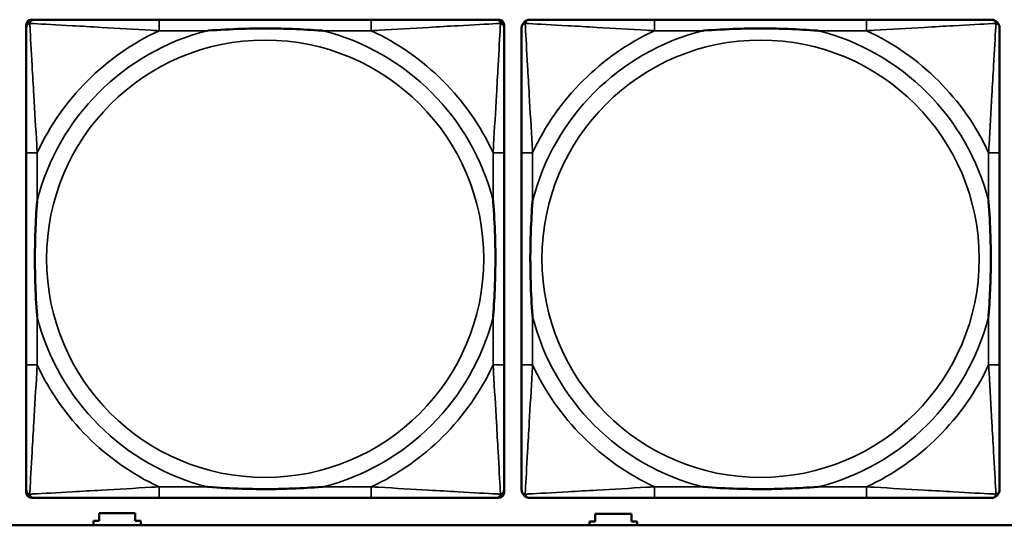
# Model space of a CAD drawing. Header units: inches. Extents: x -32 to 29.2, y -14.4 to 22.6.
# Tile 75 of 256: x -13.571 to -12.16, y -9.968 to -9.244. Entities that reach past the tile are written whole.
import ezdxf

# ---------------------------------------------------------------- set-up
doc = ezdxf.new("R2010")
doc.units = ezdxf.units.IN
doc.header["$MEASUREMENT"] = 0
doc.layers.add('Visible (ANSI)', color=7, linetype='Continuous', lineweight=50)
doc.layers.add('Visible Narrow (ANSI)', color=7, linetype='Continuous', lineweight=35)

msp = doc.modelspace()

# ---------------------------------------------------------------- linework, layer by layer
at = {"layer": 'Visible (ANSI)'}
for p, q in [((-13.5615, -9.9208), (-13.5615, -9.2515)), ((-13.5537, -9.2437), (-13.5497, -9.2437)), ((-13.0671, -9.2437), (-13.371, -9.2437)), ((-12.8883, -9.2437), (-12.8844, -9.2437)), ((-12.8765, -9.2515), (-12.8765, -9.2555)), ((-12.3571, -9.2437), (-12.661, -9.2437)), ((-13.5615, -9.4342), (-13.5615, -9.7382)), ((-12.8765, -9.7382), (-12.8765, -9.4342)), ((-12.8515, -9.4342), (-12.8515, -9.7382)), ((-12.1665, -9.7382), (-12.1665, -9.4342)), ((-12.8765, -9.9169), (-12.8765, -9.9208)), ((-12.8844, -9.9287), (-13.5537, -9.9287)), ((-13.371, -9.9287), (-13.0671, -9.9287)), ((-12.661, -9.9287), (-12.3571, -9.9287)), ((-13.4651, -9.968), (-13.4651, -9.9616)), ((-13.4651, -9.9616), (-13.4571, -9.9616)), ((-13.4571, -9.9616), (-13.4571, -9.9506)), ((-13.4571, -9.9506), (-13.4051, -9.9506)), ((-13.4051, -9.9506), (-13.4051, -9.9616)), ((-13.4051, -9.9616), (-13.3971, -9.9616)), ((-13.3971, -9.9616), (-13.3971, -9.968)), ((-12.7461, -9.9626), (-12.7461, -9.9516)), ((-12.7461, -9.9516), (-12.6941, -9.9516)), ((-12.6941, -9.9516), (-12.6941, -9.9626)), ((-5.0254, -9.968), (-27.8004, -9.968)), ((-12.7541, -9.968), (-12.7541, -9.9626)), ((-12.7541, -9.9626), (-12.7461, -9.9626)), ((-12.6941, -9.9626), (-12.6861, -9.9626)), ((-12.6861, -9.9626), (-12.6861, -9.968))]:
    msp.add_line(p, q, dxfattribs=at)
for centre, radius, start, end in [((-13.5497, -9.2555), 0.0118, 90, 180), ((-13.5537, -9.2515), 0.00787, 90, 180), ((-12.8883, -9.2555), 0.0118, 0, 90), ((-12.8844, -9.2515), 0.00787, 0, 90), ((-12.8397, -9.2555), 0.0118, 90, 180), ((-12.1783, -9.2555), 0.0118, 0, 90), ((-13.5497, -9.9169), 0.0118, 180, 270), ((-12.8883, -9.9169), 0.0118, 270, 360), ((-12.8397, -9.9169), 0.0118, 180, 270), ((-12.1783, -9.9169), 0.0118, 270, 360), ((-13.5537, -9.9208), 0.00787, 180, 270), ((-12.8844, -9.9208), 0.00787, 270, 0)]:
    msp.add_arc(centre, radius, start, end, dxfattribs=at)
for points, knots in [([(-13.5615, -9.2555), (-13.5615, -9.2704), (-13.5615, -9.312), (-13.5615, -9.3526), (-13.5615, -9.3791), (-13.5615, -9.407), (-13.5615, -9.4342)], [-0.5252205, -0.5252205, -0.5252205, -0.5252205, -0.20743, -0.20743, -0.20743, 0, 0, 0, 0]), ([(-13.371, -9.2437), (-13.3746, -9.2437), (-13.3781, -9.2437), (-13.3817, -9.2437), (-13.415, -9.2437), (-13.4487, -9.2437), (-13.4795, -9.2437), (-13.5065, -9.2437), (-13.532, -9.2437), (-13.5454, -9.2437), (-13.5471, -9.2437), (-13.5485, -9.2437), (-13.5497, -9.2437)], [0, 0, 0, 0, 0.0272471, 0.0272471, 0.0272471, 0.2790553, 0.2790553, 0.2790553, 0.4988354, 0.4988354, 0.4988354, 0.5252205, 0.5252205, 0.5252205, 0.5252205]), ([(-13.3018, -9.2594), (-13.3013, -9.2594), (-13.3009, -9.2594), (-13.2844, -9.2581), (-13.2683, -9.2573), (-13.2454, -9.2565), (-13.2387, -9.2564), (-13.2295, -9.2563), (-13.227, -9.2563), (-13.223, -9.2563), (-13.2213, -9.2562), (-13.2182, -9.2562), (-13.2167, -9.2562), (-13.2131, -9.2563), (-13.2111, -9.2563), (-13.2049, -9.2563), (-13.2008, -9.2564), (-13.191, -9.2566), (-13.1854, -9.2568), (-13.1657, -9.2575), (-13.1516, -9.2583), (-13.1371, -9.2594), (-13.1367, -9.2594), (-13.1363, -9.2594)], [-0.416114, -0.416114, -0.416114, -0.416114, -0.4127691, -0.4127691, -0.2896446, -0.2896446, -0.2388934, -0.2388934, -0.2201881, -0.2201881, -0.2080204, -0.2080204, -0.196499, -0.196499, -0.1809939, -0.1809939, -0.149741, -0.149741, -0.1073162, -0.1073162, 0, 0, 0.0033356, 0.0033356, 0.0033356, 0.0033356]), ([(-12.8883, -9.2437), (-12.9032, -9.2437), (-12.9448, -9.2437), (-12.9855, -9.2437), (-13.012, -9.2437), (-13.0398, -9.2437), (-13.0671, -9.2437)], [-0.5252205, -0.5252205, -0.5252205, -0.5252205, -0.20743, -0.20743, -0.20743, 0, 0, 0, 0]), ([(-12.8765, -9.4342), (-12.8765, -9.4307), (-12.8765, -9.4271), (-12.8765, -9.4235), (-12.8765, -9.3903), (-12.8765, -9.3566), (-12.8765, -9.3257), (-12.8765, -9.2988), (-12.8765, -9.2732), (-12.8765, -9.2598), (-12.8765, -9.2582), (-12.8765, -9.2567), (-12.8765, -9.2555)], [0, 0, 0, 0, 0.0272471, 0.0272471, 0.0272471, 0.2790553, 0.2790553, 0.2790553, 0.4988354, 0.4988354, 0.4988354, 0.5252205, 0.5252205, 0.5252205, 0.5252205]), ([(-12.8515, -9.2555), (-12.8515, -9.2704), (-12.8515, -9.312), (-12.8515, -9.3526), (-12.8515, -9.3791), (-12.8515, -9.407), (-12.8515, -9.4342)], [-0.5252205, -0.5252205, -0.5252205, -0.5252205, -0.20743, -0.20743, -0.20743, 0, 0, 0, 0]), ([(-12.661, -9.2437), (-12.6646, -9.2437), (-12.6681, -9.2437), (-12.6717, -9.2437), (-12.705, -9.2437), (-12.7387, -9.2437), (-12.7695, -9.2437), (-12.7965, -9.2437), (-12.822, -9.2437), (-12.8354, -9.2437), (-12.8371, -9.2437), (-12.8385, -9.2437), (-12.8397, -9.2437)], [0, 0, 0, 0, 0.0272471, 0.0272471, 0.0272471, 0.2790553, 0.2790553, 0.2790553, 0.4988354, 0.4988354, 0.4988354, 0.5252205, 0.5252205, 0.5252205, 0.5252205]), ([(-12.5918, -9.2594), (-12.5913, -9.2594), (-12.5909, -9.2594), (-12.5744, -9.2581), (-12.5583, -9.2573), (-12.5354, -9.2565), (-12.5287, -9.2564), (-12.5195, -9.2563), (-12.517, -9.2563), (-12.513, -9.2563), (-12.5113, -9.2562), (-12.5082, -9.2562), (-12.5067, -9.2562), (-12.5031, -9.2563), (-12.5011, -9.2563), (-12.4949, -9.2563), (-12.4908, -9.2564), (-12.481, -9.2566), (-12.4754, -9.2568), (-12.4557, -9.2575), (-12.4416, -9.2583), (-12.4271, -9.2594), (-12.4267, -9.2594), (-12.4263, -9.2594)], [-0.416114, -0.416114, -0.416114, -0.416114, -0.4127691, -0.4127691, -0.2896446, -0.2896446, -0.2388934, -0.2388934, -0.2201881, -0.2201881, -0.2080204, -0.2080204, -0.196499, -0.196499, -0.1809939, -0.1809939, -0.149741, -0.149741, -0.1073162, -0.1073162, 0, 0, 0.0033356, 0.0033356, 0.0033356, 0.0033356]), ([(-12.1783, -9.2437), (-12.1932, -9.2437), (-12.2348, -9.2437), (-12.2755, -9.2437), (-12.302, -9.2437), (-12.3298, -9.2437), (-12.3571, -9.2437)], [-0.5252205, -0.5252205, -0.5252205, -0.5252205, -0.20743, -0.20743, -0.20743, 0, 0, 0, 0]), ([(-12.1665, -9.4342), (-12.1665, -9.4307), (-12.1665, -9.4271), (-12.1665, -9.4235), (-12.1665, -9.3903), (-12.1665, -9.3566), (-12.1665, -9.3257), (-12.1665, -9.2988), (-12.1665, -9.2732), (-12.1665, -9.2598), (-12.1665, -9.2582), (-12.1665, -9.2567), (-12.1665, -9.2555)], [0, 0, 0, 0, 0.0272471, 0.0272471, 0.0272471, 0.2790553, 0.2790553, 0.2790553, 0.4988354, 0.4988354, 0.4988354, 0.5252205, 0.5252205, 0.5252205, 0.5252205]), ([(-13.5458, -9.6689), (-13.5458, -9.6685), (-13.5459, -9.6681), (-13.5471, -9.6516), (-13.548, -9.6355), (-13.5487, -9.6125), (-13.5488, -9.6058), (-13.5489, -9.5967), (-13.5489, -9.5942), (-13.549, -9.5901), (-13.549, -9.5885), (-13.549, -9.5854), (-13.549, -9.5839), (-13.549, -9.5803), (-13.5489, -9.5782), (-13.5489, -9.5721), (-13.5488, -9.5679), (-13.5486, -9.5582), (-13.5485, -9.5526), (-13.5477, -9.5328), (-13.5469, -9.5188), (-13.5459, -9.5043), (-13.5458, -9.5039), (-13.5458, -9.5034)], [-0.416114, -0.416114, -0.416114, -0.416114, -0.4127691, -0.4127691, -0.2896446, -0.2896446, -0.2388934, -0.2388934, -0.2201881, -0.2201881, -0.2080204, -0.2080204, -0.196499, -0.196499, -0.1809939, -0.1809939, -0.149741, -0.149741, -0.1073162, -0.1073162, 0, 0, 0.0033356, 0.0033356, 0.0033356, 0.0033356]), ([(-12.8923, -9.5034), (-12.8922, -9.5039), (-12.8922, -9.5043), (-12.8909, -9.5208), (-12.8901, -9.5369), (-12.8894, -9.5598), (-12.8892, -9.5665), (-12.8891, -9.5757), (-12.8891, -9.5782), (-12.8891, -9.5823), (-12.8891, -9.5839), (-12.8891, -9.587), (-12.8891, -9.5885), (-12.8891, -9.5921), (-12.8891, -9.5941), (-12.8892, -9.6003), (-12.8892, -9.6044), (-12.8894, -9.6142), (-12.8896, -9.6198), (-12.8903, -9.6395), (-12.8911, -9.6536), (-12.8922, -9.6681), (-12.8922, -9.6685), (-12.8923, -9.6689)], [-0.416114, -0.416114, -0.416114, -0.416114, -0.4127691, -0.4127691, -0.2896446, -0.2896446, -0.2388934, -0.2388934, -0.2201881, -0.2201881, -0.2080204, -0.2080204, -0.196499, -0.196499, -0.1809939, -0.1809939, -0.149741, -0.149741, -0.1073162, -0.1073162, 0, 0, 0.0033356, 0.0033356, 0.0033356, 0.0033356]), ([(-12.8358, -9.6689), (-12.8358, -9.6685), (-12.8359, -9.6681), (-12.8371, -9.6516), (-12.838, -9.6355), (-12.8387, -9.6125), (-12.8388, -9.6058), (-12.8389, -9.5967), (-12.8389, -9.5942), (-12.839, -9.5901), (-12.839, -9.5885), (-12.839, -9.5854), (-12.839, -9.5839), (-12.839, -9.5803), (-12.8389, -9.5782), (-12.8389, -9.5721), (-12.8388, -9.5679), (-12.8386, -9.5582), (-12.8385, -9.5526), (-12.8377, -9.5328), (-12.8369, -9.5188), (-12.8359, -9.5043), (-12.8358, -9.5039), (-12.8358, -9.5034)], [-0.416114, -0.416114, -0.416114, -0.416114, -0.4127691, -0.4127691, -0.2896446, -0.2896446, -0.2388934, -0.2388934, -0.2201881, -0.2201881, -0.2080204, -0.2080204, -0.196499, -0.196499, -0.1809939, -0.1809939, -0.149741, -0.149741, -0.1073162, -0.1073162, 0, 0, 0.0033356, 0.0033356, 0.0033356, 0.0033356]), ([(-12.1823, -9.5034), (-12.1822, -9.5039), (-12.1822, -9.5043), (-12.1809, -9.5208), (-12.1801, -9.5369), (-12.1794, -9.5598), (-12.1792, -9.5665), (-12.1791, -9.5757), (-12.1791, -9.5782), (-12.1791, -9.5823), (-12.1791, -9.5839), (-12.1791, -9.587), (-12.1791, -9.5885), (-12.1791, -9.5921), (-12.1791, -9.5941), (-12.1792, -9.6003), (-12.1792, -9.6044), (-12.1794, -9.6142), (-12.1796, -9.6198), (-12.1803, -9.6395), (-12.1811, -9.6536), (-12.1822, -9.6681), (-12.1822, -9.6685), (-12.1823, -9.6689)], [-0.416114, -0.416114, -0.416114, -0.416114, -0.4127691, -0.4127691, -0.2896446, -0.2896446, -0.2388934, -0.2388934, -0.2201881, -0.2201881, -0.2080204, -0.2080204, -0.196499, -0.196499, -0.1809939, -0.1809939, -0.149741, -0.149741, -0.1073162, -0.1073162, 0, 0, 0.0033356, 0.0033356, 0.0033356, 0.0033356]), ([(-13.5615, -9.7382), (-13.5615, -9.7654), (-13.5615, -9.7932), (-13.5615, -9.8198), (-13.5615, -9.8604), (-13.5615, -9.902), (-13.5615, -9.9169)], [3.9382945, 3.9382945, 3.9382945, 3.9382945, 4.1457245, 4.1457245, 4.1457245, 4.463515, 4.463515, 4.463515, 4.463515]), ([(-12.8765, -9.9169), (-12.8765, -9.902), (-12.8765, -9.8604), (-12.8765, -9.8198), (-12.8765, -9.7932), (-12.8765, -9.7654), (-12.8765, -9.7382)], [-0.5252205, -0.5252205, -0.5252205, -0.5252205, -0.20743, -0.20743, -0.20743, 0, 0, 0, 0]), ([(-12.8515, -9.7382), (-12.8515, -9.7654), (-12.8515, -9.7932), (-12.8515, -9.8198), (-12.8515, -9.8604), (-12.8515, -9.902), (-12.8515, -9.9169)], [3.9382945, 3.9382945, 3.9382945, 3.9382945, 4.1457245, 4.1457245, 4.1457245, 4.463515, 4.463515, 4.463515, 4.463515]), ([(-12.1665, -9.9169), (-12.1665, -9.902), (-12.1665, -9.8604), (-12.1665, -9.8198), (-12.1665, -9.7932), (-12.1665, -9.7654), (-12.1665, -9.7382)], [-0.5252205, -0.5252205, -0.5252205, -0.5252205, -0.20743, -0.20743, -0.20743, 0, 0, 0, 0]), ([(-13.1363, -9.913), (-13.1367, -9.913), (-13.1371, -9.913), (-13.1516, -9.9141), (-13.1657, -9.9149), (-13.1854, -9.9156), (-13.191, -9.9158), (-13.2008, -9.916), (-13.2049, -9.9161), (-13.2111, -9.9161), (-13.2131, -9.9161), (-13.2167, -9.9161), (-13.2182, -9.9161), (-13.2213, -9.9161), (-13.223, -9.9161), (-13.227, -9.9161), (-13.2295, -9.9161), (-13.2387, -9.916), (-13.2454, -9.9158), (-13.2683, -9.9151), (-13.2844, -9.9143), (-13.3009, -9.913), (-13.3013, -9.913), (-13.3018, -9.913)], [-0.4149464, -0.4149464, -0.4149464, -0.4149464, -0.41162, -0.41162, -0.3046026, -0.3046026, -0.2622958, -0.2622958, -0.23113, -0.23113, -0.215668, -0.215668, -0.2041787, -0.2041787, -0.1920448, -0.1920448, -0.1733916, -0.1733916, -0.1227817, -0.1227817, 0, 0, 0.0033356, 0.0033356, 0.0033356, 0.0033356]), ([(-12.4263, -9.913), (-12.4267, -9.913), (-12.4271, -9.913), (-12.4416, -9.9141), (-12.4557, -9.9149), (-12.4754, -9.9156), (-12.481, -9.9158), (-12.4908, -9.916), (-12.4949, -9.9161), (-12.5011, -9.9161), (-12.5031, -9.9161), (-12.5067, -9.9161), (-12.5082, -9.9161), (-12.5113, -9.9161), (-12.513, -9.9161), (-12.517, -9.9161), (-12.5195, -9.9161), (-12.5287, -9.916), (-12.5354, -9.9158), (-12.5583, -9.9151), (-12.5744, -9.9143), (-12.5909, -9.913), (-12.5913, -9.913), (-12.5918, -9.913)], [-0.4149464, -0.4149464, -0.4149464, -0.4149464, -0.41162, -0.41162, -0.3046026, -0.3046026, -0.2622958, -0.2622958, -0.23113, -0.23113, -0.215668, -0.215668, -0.2041787, -0.2041787, -0.1920448, -0.1920448, -0.1733916, -0.1733916, -0.1227817, -0.1227817, 0, 0, 0.0033356, 0.0033356, 0.0033356, 0.0033356]), ([(-13.5497, -9.9287), (-13.5348, -9.9287), (-13.4932, -9.9287), (-13.4526, -9.9287), (-13.4261, -9.9287), (-13.3982, -9.9287), (-13.371, -9.9287)], [-0.5252205, -0.5252205, -0.5252205, -0.5252205, -0.20743, -0.20743, -0.20743, 0, 0, 0, 0]), ([(-13.0671, -9.9287), (-13.0398, -9.9287), (-13.012, -9.9287), (-12.9855, -9.9287), (-12.9448, -9.9287), (-12.9032, -9.9287), (-12.8883, -9.9287)], [3.9382945, 3.9382945, 3.9382945, 3.9382945, 4.1457245, 4.1457245, 4.1457245, 4.463515, 4.463515, 4.463515, 4.463515]), ([(-12.8397, -9.9287), (-12.8248, -9.9287), (-12.7832, -9.9287), (-12.7426, -9.9287), (-12.7161, -9.9287), (-12.6882, -9.9287), (-12.661, -9.9287)], [-0.5252205, -0.5252205, -0.5252205, -0.5252205, -0.20743, -0.20743, -0.20743, 0, 0, 0, 0]), ([(-12.3571, -9.9287), (-12.3298, -9.9287), (-12.302, -9.9287), (-12.2755, -9.9287), (-12.2348, -9.9287), (-12.1932, -9.9287), (-12.1783, -9.9287)], [3.9382945, 3.9382945, 3.9382945, 3.9382945, 4.1457245, 4.1457245, 4.1457245, 4.463515, 4.463515, 4.463515, 4.463515])]:
    msp.add_open_spline(points, degree=3, knots=knots, dxfattribs=at)
at = {"layer": 'Visible Narrow (ANSI)'}
for p, q in [((-13.371, -9.2437), (-13.371, -9.2594)), ((-13.0671, -9.2437), (-13.0671, -9.2594)), ((-12.661, -9.2437), (-12.661, -9.2594)), ((-12.3571, -9.2437), (-12.3571, -9.2594)), ((-13.371, -9.2594), (-13.3018, -9.2594)), ((-13.1363, -9.2594), (-13.0671, -9.2594)), ((-12.661, -9.2594), (-12.5918, -9.2594)), ((-12.4263, -9.2594), (-12.3571, -9.2594)), ((-13.5458, -9.4342), (-13.5615, -9.4342)), ((-13.5458, -9.5034), (-13.5458, -9.4342)), ((-12.8765, -9.4342), (-12.8923, -9.4342)), ((-12.8923, -9.4342), (-12.8923, -9.5034)), ((-12.8358, -9.4342), (-12.8515, -9.4342)), ((-12.8358, -9.5034), (-12.8358, -9.4342)), ((-12.1665, -9.4342), (-12.1823, -9.4342)), ((-12.1823, -9.4342), (-12.1823, -9.5034)), ((-13.5458, -9.7382), (-13.5458, -9.6689)), ((-12.8923, -9.6689), (-12.8923, -9.7382)), ((-12.8358, -9.7382), (-12.8358, -9.6689)), ((-12.1823, -9.6689), (-12.1823, -9.7382)), ((-13.5458, -9.7382), (-13.5615, -9.7382)), ((-12.8765, -9.7382), (-12.8923, -9.7382)), ((-12.8358, -9.7382), (-12.8515, -9.7382)), ((-12.1665, -9.7382), (-12.1823, -9.7382)), ((-13.371, -9.913), (-13.371, -9.9287)), ((-13.3018, -9.913), (-13.371, -9.913)), ((-13.0671, -9.913), (-13.1363, -9.913)), ((-13.0671, -9.913), (-13.0671, -9.9287)), ((-12.661, -9.913), (-12.661, -9.9287)), ((-12.5918, -9.913), (-12.661, -9.913)), ((-12.3571, -9.913), (-12.4263, -9.913)), ((-12.3571, -9.913), (-12.3571, -9.9287))]:
    msp.add_line(p, q, dxfattribs=at)
for centre in [(-13.219, -9.5862), (-12.509, -9.5862)]:
    msp.add_circle(centre, 0.3133, dxfattribs=at)
for centre, radius, start, end in [((-13.219, -9.5862), 0.3371, 104.2103, 165.7897), ((-13.219, -9.5862), 0.3604, 114.9407, 155.0593), ((-13.219, -9.5862), 0.3371, 14.2103, 75.7897), ((-13.219, -9.5862), 0.3604, 24.9407, 65.0593), ((-12.509, -9.5862), 0.3371, 104.2103, 165.7897), ((-12.509, -9.5862), 0.3604, 114.9407, 155.0593), ((-12.509, -9.5862), 0.3371, 14.2103, 75.7897), ((-12.509, -9.5862), 0.3604, 24.9407, 65.0593), ((-13.219, -9.5862), 0.3371, 194.2103, 255.7897), ((-13.219, -9.5862), 0.3371, 284.2103, 345.7897), ((-12.509, -9.5862), 0.3371, 194.2103, 255.7897), ((-12.509, -9.5862), 0.3371, 284.2103, 345.7897), ((-13.219, -9.5862), 0.3604, 204.9407, 245.0593), ((-13.219, -9.5862), 0.3604, 294.9407, 335.0593), ((-12.509, -9.5862), 0.3604, 204.9407, 245.0593), ((-12.509, -9.5862), 0.3604, 294.9407, 335.0593)]:
    msp.add_arc(centre, radius, start, end, dxfattribs=at)
for points, knots in [([(-13.5615, -9.2555), (-13.5615, -9.2549), (-13.5615, -9.2543), (-13.5612, -9.2533), (-13.5611, -9.2529), (-13.5607, -9.2522), (-13.5606, -9.252), (-13.5603, -9.2516), (-13.5602, -9.2515), (-13.5599, -9.2511), (-13.5596, -9.2508), (-13.5589, -9.2502), (-13.5584, -9.2499), (-13.5574, -9.2493), (-13.5568, -9.2491), (-13.5563, -9.249)], [-0.02627331, -0.02627331, -0.02627331, -0.02627331, -0.02158775, -0.02158775, -0.01736415, -0.01736415, -0.0147244, -0.0147244, -0.01307456, -0.01307456, -0.00977487, -0.00977487, -0.00449537, -0.00449537, 0.00012419, 0.00012419, 0.00012419, 0.00012419]), ([(-13.5563, -9.249), (-13.5561, -9.2484), (-13.5559, -9.2478), (-13.5553, -9.2468), (-13.555, -9.2463), (-13.5544, -9.2456), (-13.5541, -9.2453), (-13.5537, -9.245), (-13.5536, -9.2449), (-13.5532, -9.2446), (-13.553, -9.2445), (-13.5523, -9.2442), (-13.5519, -9.244), (-13.5509, -9.2437), (-13.5503, -9.2437), (-13.5497, -9.2437)], [-0.00012419, -0.00012419, -0.00012419, -0.00012419, 0.00449537, 0.00449537, 0.00977487, 0.00977487, 0.01307456, 0.01307456, 0.0147244, 0.0147244, 0.01736415, 0.01736415, 0.02158775, 0.02158775, 0.02627331, 0.02627331, 0.02627331, 0.02627331]), ([(-13.5458, -9.4342), (-13.546, -9.4305), (-13.5462, -9.4267), (-13.5477, -9.3994), (-13.5492, -9.3752), (-13.5514, -9.3373), (-13.5522, -9.3233), (-13.5542, -9.288), (-13.5553, -9.2679), (-13.5561, -9.2525), (-13.5562, -9.2507), (-13.5563, -9.249)], [0, 0, 0, 0, 0.0278591, 0.0278591, 0.201273, 0.201273, 0.3066357, 0.3066357, 0.475216, 0.475216, 0.5007189, 0.5007189, 0.5007189, 0.5007189]), ([(-13.5563, -9.249), (-13.5546, -9.249), (-13.5527, -9.2491), (-13.5373, -9.25), (-13.5172, -9.251), (-13.4819, -9.253), (-13.4679, -9.2538), (-13.43, -9.2561), (-13.4059, -9.2575), (-13.3785, -9.259), (-13.3747, -9.2592), (-13.371, -9.2594)], [-0.5007189, -0.5007189, -0.5007189, -0.5007189, -0.475216, -0.475216, -0.3066357, -0.3066357, -0.201273, -0.201273, -0.0278591, -0.0278591, 0, 0, 0, 0]), ([(-13.0671, -9.2594), (-13.0633, -9.2592), (-13.0595, -9.259), (-13.0322, -9.2575), (-13.008, -9.2561), (-12.9702, -9.2538), (-12.9561, -9.253), (-12.9209, -9.251), (-12.9008, -9.25), (-12.8853, -9.2491), (-12.8835, -9.249), (-12.8818, -9.249)], [0, 0, 0, 0, 0.0278591, 0.0278591, 0.201273, 0.201273, 0.3066357, 0.3066357, 0.475216, 0.475216, 0.5007189, 0.5007189, 0.5007189, 0.5007189]), ([(-12.8818, -9.249), (-12.8819, -9.2507), (-12.882, -9.2525), (-12.8828, -9.2679), (-12.8839, -9.288), (-12.8859, -9.3233), (-12.8867, -9.3373), (-12.8889, -9.3752), (-12.8903, -9.3994), (-12.8918, -9.4267), (-12.8921, -9.4305), (-12.8923, -9.4342)], [-0.5007189, -0.5007189, -0.5007189, -0.5007189, -0.475216, -0.475216, -0.3066357, -0.3066357, -0.201273, -0.201273, -0.0278591, -0.0278591, 0, 0, 0, 0]), ([(-12.8883, -9.2437), (-12.8877, -9.2437), (-12.8871, -9.2437), (-12.8862, -9.244), (-12.8857, -9.2442), (-12.8851, -9.2445), (-12.8848, -9.2446), (-12.8845, -9.2449), (-12.8843, -9.245), (-12.8839, -9.2453), (-12.8837, -9.2456), (-12.883, -9.2463), (-12.8827, -9.2468), (-12.8822, -9.2478), (-12.882, -9.2484), (-12.8818, -9.249)], [-0.02627331, -0.02627331, -0.02627331, -0.02627331, -0.02158775, -0.02158775, -0.01736415, -0.01736415, -0.0147244, -0.0147244, -0.01307456, -0.01307456, -0.00977487, -0.00977487, -0.00449537, -0.00449537, 0.00012419, 0.00012419, 0.00012419, 0.00012419]), ([(-12.8818, -9.249), (-12.8812, -9.2491), (-12.8807, -9.2493), (-12.8796, -9.2499), (-12.8791, -9.2502), (-12.8784, -9.2508), (-12.8782, -9.2511), (-12.8778, -9.2515), (-12.8777, -9.2516), (-12.8775, -9.252), (-12.8773, -9.2522), (-12.877, -9.2529), (-12.8768, -9.2533), (-12.8766, -9.2543), (-12.8765, -9.2549), (-12.8765, -9.2555)], [-0.00012419, -0.00012419, -0.00012419, -0.00012419, 0.00449537, 0.00449537, 0.00977487, 0.00977487, 0.01307456, 0.01307456, 0.0147244, 0.0147244, 0.01736415, 0.01736415, 0.02158775, 0.02158775, 0.02627331, 0.02627331, 0.02627331, 0.02627331]), ([(-12.8515, -9.2555), (-12.8515, -9.2549), (-12.8515, -9.2543), (-12.8512, -9.2533), (-12.8511, -9.2529), (-12.8507, -9.2522), (-12.8506, -9.252), (-12.8503, -9.2516), (-12.8502, -9.2515), (-12.8499, -9.2511), (-12.8496, -9.2508), (-12.8489, -9.2502), (-12.8484, -9.2499), (-12.8474, -9.2493), (-12.8468, -9.2491), (-12.8463, -9.249)], [-0.02627331, -0.02627331, -0.02627331, -0.02627331, -0.02158775, -0.02158775, -0.01736415, -0.01736415, -0.0147244, -0.0147244, -0.01307456, -0.01307456, -0.00977487, -0.00977487, -0.00449537, -0.00449537, 0.00012419, 0.00012419, 0.00012419, 0.00012419]), ([(-12.8463, -9.249), (-12.8461, -9.2484), (-12.8459, -9.2478), (-12.8453, -9.2468), (-12.845, -9.2463), (-12.8444, -9.2456), (-12.8441, -9.2453), (-12.8437, -9.245), (-12.8436, -9.2449), (-12.8432, -9.2446), (-12.843, -9.2445), (-12.8423, -9.2442), (-12.8419, -9.244), (-12.8409, -9.2437), (-12.8403, -9.2437), (-12.8397, -9.2437)], [-0.00012419, -0.00012419, -0.00012419, -0.00012419, 0.00449537, 0.00449537, 0.00977487, 0.00977487, 0.01307456, 0.01307456, 0.0147244, 0.0147244, 0.01736415, 0.01736415, 0.02158775, 0.02158775, 0.02627331, 0.02627331, 0.02627331, 0.02627331]), ([(-12.8358, -9.4342), (-12.836, -9.4305), (-12.8362, -9.4267), (-12.8377, -9.3994), (-12.8392, -9.3752), (-12.8414, -9.3373), (-12.8422, -9.3233), (-12.8442, -9.288), (-12.8453, -9.2679), (-12.8461, -9.2525), (-12.8462, -9.2507), (-12.8463, -9.249)], [0, 0, 0, 0, 0.0278591, 0.0278591, 0.201273, 0.201273, 0.3066357, 0.3066357, 0.475216, 0.475216, 0.5007189, 0.5007189, 0.5007189, 0.5007189]), ([(-12.8463, -9.249), (-12.8446, -9.249), (-12.8427, -9.2491), (-12.8273, -9.25), (-12.8072, -9.251), (-12.7719, -9.253), (-12.7579, -9.2538), (-12.72, -9.2561), (-12.6959, -9.2575), (-12.6685, -9.259), (-12.6647, -9.2592), (-12.661, -9.2594)], [-0.5007189, -0.5007189, -0.5007189, -0.5007189, -0.475216, -0.475216, -0.3066357, -0.3066357, -0.201273, -0.201273, -0.0278591, -0.0278591, 0, 0, 0, 0]), ([(-12.3571, -9.2594), (-12.3533, -9.2592), (-12.3495, -9.259), (-12.3222, -9.2575), (-12.298, -9.2561), (-12.2602, -9.2538), (-12.2461, -9.253), (-12.2109, -9.251), (-12.1908, -9.25), (-12.1753, -9.2491), (-12.1735, -9.249), (-12.1718, -9.249)], [0, 0, 0, 0, 0.0278591, 0.0278591, 0.201273, 0.201273, 0.3066357, 0.3066357, 0.475216, 0.475216, 0.5007189, 0.5007189, 0.5007189, 0.5007189]), ([(-12.1718, -9.249), (-12.1719, -9.2507), (-12.172, -9.2525), (-12.1728, -9.2679), (-12.1739, -9.288), (-12.1759, -9.3233), (-12.1767, -9.3373), (-12.1789, -9.3752), (-12.1803, -9.3994), (-12.1818, -9.4267), (-12.1821, -9.4305), (-12.1823, -9.4342)], [-0.5007189, -0.5007189, -0.5007189, -0.5007189, -0.475216, -0.475216, -0.3066357, -0.3066357, -0.201273, -0.201273, -0.0278591, -0.0278591, 0, 0, 0, 0]), ([(-12.1783, -9.2437), (-12.1777, -9.2437), (-12.1771, -9.2437), (-12.1762, -9.244), (-12.1757, -9.2442), (-12.1751, -9.2445), (-12.1748, -9.2446), (-12.1745, -9.2449), (-12.1743, -9.245), (-12.1739, -9.2453), (-12.1737, -9.2456), (-12.173, -9.2463), (-12.1727, -9.2468), (-12.1722, -9.2478), (-12.172, -9.2484), (-12.1718, -9.249)], [-0.02627331, -0.02627331, -0.02627331, -0.02627331, -0.02158775, -0.02158775, -0.01736415, -0.01736415, -0.0147244, -0.0147244, -0.01307456, -0.01307456, -0.00977487, -0.00977487, -0.00449537, -0.00449537, 0.00012419, 0.00012419, 0.00012419, 0.00012419]), ([(-12.1718, -9.249), (-12.1712, -9.2491), (-12.1707, -9.2493), (-12.1696, -9.2499), (-12.1691, -9.2502), (-12.1684, -9.2508), (-12.1682, -9.2511), (-12.1678, -9.2515), (-12.1677, -9.2516), (-12.1675, -9.252), (-12.1673, -9.2522), (-12.167, -9.2529), (-12.1668, -9.2533), (-12.1666, -9.2543), (-12.1665, -9.2549), (-12.1665, -9.2555)], [-0.00012419, -0.00012419, -0.00012419, -0.00012419, 0.00449537, 0.00449537, 0.00977487, 0.00977487, 0.01307456, 0.01307456, 0.0147244, 0.0147244, 0.01736415, 0.01736415, 0.02158775, 0.02158775, 0.02627331, 0.02627331, 0.02627331, 0.02627331]), ([(-13.5563, -9.9234), (-13.5562, -9.9217), (-13.5561, -9.9199), (-13.5553, -9.9045), (-13.5542, -9.8843), (-13.5522, -9.8491), (-13.5514, -9.8351), (-13.5492, -9.7972), (-13.5477, -9.773), (-13.5462, -9.7457), (-13.546, -9.7419), (-13.5458, -9.7382)], [-4.4390134, -4.4390134, -4.4390134, -4.4390134, -4.4135105, -4.4135105, -4.2449302, -4.2449302, -4.1395675, -4.1395675, -3.9661536, -3.9661536, -3.9382945, -3.9382945, -3.9382945, -3.9382945]), ([(-12.8923, -9.7382), (-12.8921, -9.7419), (-12.8918, -9.7457), (-12.8903, -9.773), (-12.8889, -9.7972), (-12.8867, -9.8351), (-12.8859, -9.8491), (-12.8839, -9.8843), (-12.8828, -9.9045), (-12.882, -9.9199), (-12.8819, -9.9217), (-12.8818, -9.9234)], [0, 0, 0, 0, 0.0278591, 0.0278591, 0.201273, 0.201273, 0.3066357, 0.3066357, 0.475216, 0.475216, 0.5007189, 0.5007189, 0.5007189, 0.5007189]), ([(-12.8463, -9.9234), (-12.8462, -9.9217), (-12.8461, -9.9199), (-12.8453, -9.9045), (-12.8442, -9.8843), (-12.8422, -9.8491), (-12.8414, -9.8351), (-12.8392, -9.7972), (-12.8377, -9.773), (-12.8362, -9.7457), (-12.836, -9.7419), (-12.8358, -9.7382)], [-4.4390134, -4.4390134, -4.4390134, -4.4390134, -4.4135105, -4.4135105, -4.2449302, -4.2449302, -4.1395675, -4.1395675, -3.9661536, -3.9661536, -3.9382945, -3.9382945, -3.9382945, -3.9382945]), ([(-12.1823, -9.7382), (-12.1821, -9.7419), (-12.1818, -9.7457), (-12.1803, -9.773), (-12.1789, -9.7972), (-12.1767, -9.8351), (-12.1759, -9.8491), (-12.1739, -9.8843), (-12.1728, -9.9045), (-12.172, -9.9199), (-12.1719, -9.9217), (-12.1718, -9.9234)], [0, 0, 0, 0, 0.0278591, 0.0278591, 0.201273, 0.201273, 0.3066357, 0.3066357, 0.475216, 0.475216, 0.5007189, 0.5007189, 0.5007189, 0.5007189]), ([(-13.5563, -9.9234), (-13.5568, -9.9232), (-13.5574, -9.923), (-13.5584, -9.9225), (-13.5589, -9.9222), (-13.5596, -9.9216), (-13.5599, -9.9213), (-13.5602, -9.9209), (-13.5603, -9.9208), (-13.5606, -9.9204), (-13.5607, -9.9201), (-13.5611, -9.9195), (-13.5612, -9.9191), (-13.5615, -9.9181), (-13.5615, -9.9175), (-13.5615, -9.9169)], [-0.00012419, -0.00012419, -0.00012419, -0.00012419, 0.00449537, 0.00449537, 0.00977487, 0.00977487, 0.01307456, 0.01307456, 0.0147244, 0.0147244, 0.01736415, 0.01736415, 0.02158775, 0.02158775, 0.02627331, 0.02627331, 0.02627331, 0.02627331]), ([(-13.371, -9.913), (-13.3747, -9.9132), (-13.3785, -9.9134), (-13.4059, -9.9149), (-13.43, -9.9163), (-13.4679, -9.9185), (-13.4819, -9.9193), (-13.5172, -9.9213), (-13.5373, -9.9224), (-13.5527, -9.9232), (-13.5546, -9.9233), (-13.5563, -9.9234)], [0, 0, 0, 0, 0.0278591, 0.0278591, 0.201273, 0.201273, 0.3066357, 0.3066357, 0.475216, 0.475216, 0.5007189, 0.5007189, 0.5007189, 0.5007189]), ([(-12.8818, -9.9234), (-12.8835, -9.9233), (-12.8853, -9.9232), (-12.9008, -9.9224), (-12.9209, -9.9213), (-12.9561, -9.9193), (-12.9702, -9.9185), (-13.008, -9.9163), (-13.0322, -9.9149), (-13.0595, -9.9134), (-13.0633, -9.9132), (-13.0671, -9.913)], [-4.4390134, -4.4390134, -4.4390134, -4.4390134, -4.4135105, -4.4135105, -4.2449302, -4.2449302, -4.1395675, -4.1395675, -3.9661536, -3.9661536, -3.9382945, -3.9382945, -3.9382945, -3.9382945]), ([(-12.8765, -9.9169), (-12.8765, -9.9175), (-12.8766, -9.9181), (-12.8768, -9.9191), (-12.877, -9.9195), (-12.8773, -9.9201), (-12.8775, -9.9204), (-12.8777, -9.9208), (-12.8778, -9.9209), (-12.8782, -9.9213), (-12.8784, -9.9216), (-12.8791, -9.9222), (-12.8796, -9.9225), (-12.8807, -9.923), (-12.8812, -9.9232), (-12.8818, -9.9234)], [-0.02627331, -0.02627331, -0.02627331, -0.02627331, -0.02158775, -0.02158775, -0.01736415, -0.01736415, -0.0147244, -0.0147244, -0.01307456, -0.01307456, -0.00977487, -0.00977487, -0.00449537, -0.00449537, 0.00012419, 0.00012419, 0.00012419, 0.00012419]), ([(-12.8463, -9.9234), (-12.8468, -9.9232), (-12.8474, -9.923), (-12.8484, -9.9225), (-12.8489, -9.9222), (-12.8496, -9.9216), (-12.8499, -9.9213), (-12.8502, -9.9209), (-12.8503, -9.9208), (-12.8506, -9.9204), (-12.8507, -9.9201), (-12.8511, -9.9195), (-12.8512, -9.9191), (-12.8515, -9.9181), (-12.8515, -9.9175), (-12.8515, -9.9169)], [-0.00012419, -0.00012419, -0.00012419, -0.00012419, 0.00449537, 0.00449537, 0.00977487, 0.00977487, 0.01307456, 0.01307456, 0.0147244, 0.0147244, 0.01736415, 0.01736415, 0.02158775, 0.02158775, 0.02627331, 0.02627331, 0.02627331, 0.02627331]), ([(-12.661, -9.913), (-12.6647, -9.9132), (-12.6685, -9.9134), (-12.6959, -9.9149), (-12.72, -9.9163), (-12.7579, -9.9185), (-12.7719, -9.9193), (-12.8072, -9.9213), (-12.8273, -9.9224), (-12.8427, -9.9232), (-12.8446, -9.9233), (-12.8463, -9.9234)], [0, 0, 0, 0, 0.0278591, 0.0278591, 0.201273, 0.201273, 0.3066357, 0.3066357, 0.475216, 0.475216, 0.5007189, 0.5007189, 0.5007189, 0.5007189]), ([(-12.1718, -9.9234), (-12.1735, -9.9233), (-12.1753, -9.9232), (-12.1908, -9.9224), (-12.2109, -9.9213), (-12.2461, -9.9193), (-12.2602, -9.9185), (-12.298, -9.9163), (-12.3222, -9.9149), (-12.3495, -9.9134), (-12.3533, -9.9132), (-12.3571, -9.913)], [-4.4390134, -4.4390134, -4.4390134, -4.4390134, -4.4135105, -4.4135105, -4.2449302, -4.2449302, -4.1395675, -4.1395675, -3.9661536, -3.9661536, -3.9382945, -3.9382945, -3.9382945, -3.9382945]), ([(-12.1665, -9.9169), (-12.1665, -9.9175), (-12.1666, -9.9181), (-12.1668, -9.9191), (-12.167, -9.9195), (-12.1673, -9.9201), (-12.1675, -9.9204), (-12.1677, -9.9208), (-12.1678, -9.9209), (-12.1682, -9.9213), (-12.1684, -9.9216), (-12.1691, -9.9222), (-12.1696, -9.9225), (-12.1707, -9.923), (-12.1712, -9.9232), (-12.1718, -9.9234)], [-0.02627331, -0.02627331, -0.02627331, -0.02627331, -0.02158775, -0.02158775, -0.01736415, -0.01736415, -0.0147244, -0.0147244, -0.01307456, -0.01307456, -0.00977487, -0.00977487, -0.00449537, -0.00449537, 0.00012419, 0.00012419, 0.00012419, 0.00012419]), ([(-13.5497, -9.9287), (-13.5503, -9.9287), (-13.5509, -9.9286), (-13.5519, -9.9284), (-13.5523, -9.9282), (-13.553, -9.9279), (-13.5532, -9.9278), (-13.5536, -9.9275), (-13.5537, -9.9274), (-13.5541, -9.927), (-13.5544, -9.9268), (-13.555, -9.9261), (-13.5553, -9.9256), (-13.5559, -9.9245), (-13.5561, -9.924), (-13.5563, -9.9234)], [-0.02627331, -0.02627331, -0.02627331, -0.02627331, -0.02158775, -0.02158775, -0.01736415, -0.01736415, -0.0147244, -0.0147244, -0.01307456, -0.01307456, -0.00977487, -0.00977487, -0.00449537, -0.00449537, 0.00012419, 0.00012419, 0.00012419, 0.00012419]), ([(-12.8818, -9.9234), (-12.882, -9.924), (-12.8822, -9.9245), (-12.8827, -9.9256), (-12.883, -9.9261), (-12.8837, -9.9268), (-12.8839, -9.927), (-12.8843, -9.9274), (-12.8845, -9.9275), (-12.8848, -9.9278), (-12.8851, -9.9279), (-12.8857, -9.9282), (-12.8862, -9.9284), (-12.8871, -9.9286), (-12.8877, -9.9287), (-12.8883, -9.9287)], [-0.00012419, -0.00012419, -0.00012419, -0.00012419, 0.00449537, 0.00449537, 0.00977487, 0.00977487, 0.01307456, 0.01307456, 0.0147244, 0.0147244, 0.01736415, 0.01736415, 0.02158775, 0.02158775, 0.02627331, 0.02627331, 0.02627331, 0.02627331]), ([(-12.8397, -9.9287), (-12.8403, -9.9287), (-12.8409, -9.9286), (-12.8419, -9.9284), (-12.8423, -9.9282), (-12.843, -9.9279), (-12.8432, -9.9278), (-12.8436, -9.9275), (-12.8437, -9.9274), (-12.8441, -9.927), (-12.8444, -9.9268), (-12.845, -9.9261), (-12.8453, -9.9256), (-12.8459, -9.9245), (-12.8461, -9.924), (-12.8463, -9.9234)], [-0.02627331, -0.02627331, -0.02627331, -0.02627331, -0.02158775, -0.02158775, -0.01736415, -0.01736415, -0.0147244, -0.0147244, -0.01307456, -0.01307456, -0.00977487, -0.00977487, -0.00449537, -0.00449537, 0.00012419, 0.00012419, 0.00012419, 0.00012419]), ([(-12.1718, -9.9234), (-12.172, -9.924), (-12.1722, -9.9245), (-12.1727, -9.9256), (-12.173, -9.9261), (-12.1737, -9.9268), (-12.1739, -9.927), (-12.1743, -9.9274), (-12.1745, -9.9275), (-12.1748, -9.9278), (-12.1751, -9.9279), (-12.1757, -9.9282), (-12.1762, -9.9284), (-12.1771, -9.9286), (-12.1777, -9.9287), (-12.1783, -9.9287)], [-0.00012419, -0.00012419, -0.00012419, -0.00012419, 0.00449537, 0.00449537, 0.00977487, 0.00977487, 0.01307456, 0.01307456, 0.0147244, 0.0147244, 0.01736415, 0.01736415, 0.02158775, 0.02158775, 0.02627331, 0.02627331, 0.02627331, 0.02627331])]:
    msp.add_open_spline(points, degree=3, knots=knots, dxfattribs=at)

doc.saveas('drawing.dxf')
